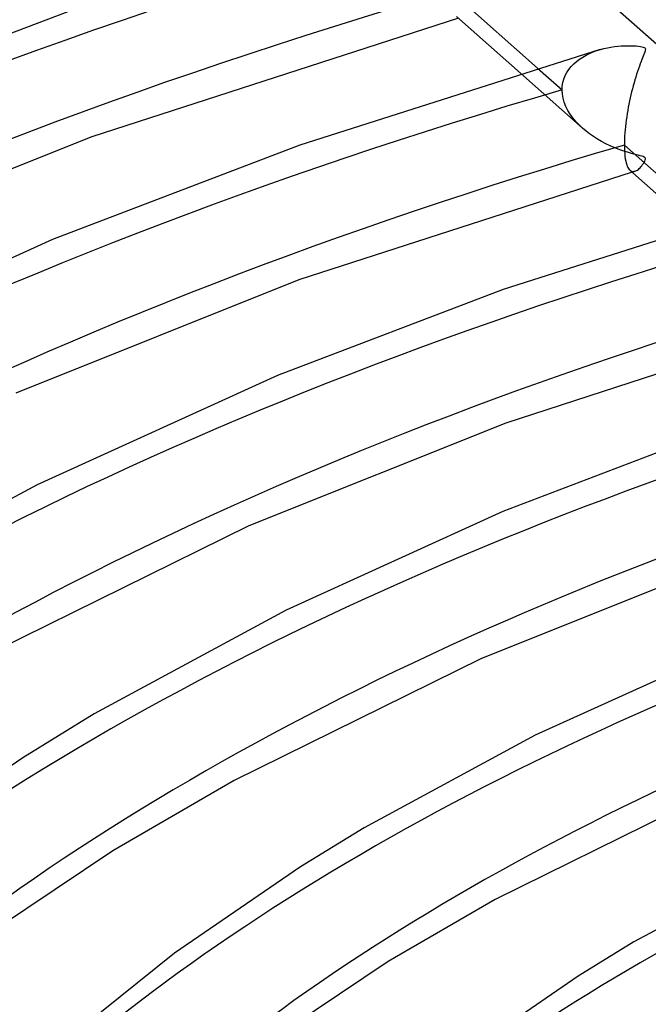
# Model space of a CAD drawing. Header units: millimetres. Extents: x -866 to 866, y -967 to 997.
# Tile 39 of 74: x -200 to -150, y 726 to 804. Entities that reach past the tile are written whole.
import ezdxf

# ---------------------------------------------------------------- set-up
doc = ezdxf.new("R2010")
doc.units = ezdxf.units.MM
doc.layers.add('HIDDEN', color=7, linetype='Continuous')
doc.layers.add('THICK', color=7, linetype='Continuous')

msp = doc.modelspace()

# ---------------------------------------------------------------- linework, layer by layer
at = {"layer": 'HIDDEN'}
for p, q in [((-148.327, 800.512), (-157.088, 808.286)), ((-155.419, 800.645), (-155.157, 800.794)), ((-155.157, 800.794), (-154.884, 800.928)), ((-154.884, 800.928), (-154.601, 801.048)), ((-154.601, 801.048), (-154.311, 801.153)), ((-154.311, 801.153), (-154.016, 801.245)), ((-156.322, 799.899), (-156.121, 800.108)), ((-156.121, 800.108), (-155.903, 800.302)), ((-155.903, 800.302), (-155.668, 800.481)), ((-155.668, 800.481), (-155.419, 800.645)), ((-160.319, 799.375), (-155.424, 795.032)), ((-158.982, 799.781), (-157.039, 798.057)), ((-156.793, 799.181), (-156.659, 799.435)), ((-156.659, 799.435), (-156.502, 799.674)), ((-156.502, 799.674), (-156.322, 799.899)), ((-157.023, 798.352), (-156.976, 798.638)), ((-156.976, 798.638), (-156.899, 798.914)), ((-156.899, 798.914), (-156.793, 799.181)), ((-157.039, 798.057), (-157.023, 798.352)), ((-157.02, 797.731), (-157.039, 798.057)), ((-156.964, 797.403), (-157.02, 797.731)), ((-156.871, 797.077), (-156.964, 797.403)), ((-156.745, 796.755), (-156.871, 797.077)), ((-156.587, 796.441), (-156.745, 796.755)), ((-156.402, 796.137), (-156.587, 796.441)), ((-156.191, 795.844), (-156.402, 796.137)), ((-155.957, 795.563), (-156.191, 795.844)), ((-155.701, 795.292), (-155.957, 795.563)), ((-155.422, 795.03), (-155.701, 795.292)), ((-155.155, 794.805), (-155.422, 795.03)), ((-154.872, 794.588), (-155.155, 794.805)), ((-154.572, 794.379), (-154.872, 794.588)), ((-154.256, 794.179), (-154.572, 794.379)), ((-153.926, 793.989), (-154.256, 794.179)), ((-153.591, 793.814), (-153.926, 793.989)), ((-153.263, 793.657), (-153.591, 793.814)), ((-152.944, 793.518), (-153.263, 793.657)), ((-152.637, 793.396), (-152.944, 793.518)), ((-152.345, 793.29), (-152.637, 793.396)), ((-152.07, 793.197), (-152.345, 793.29)), ((-151.817, 793.118), (-152.07, 793.197)), ((-151.586, 793.052), (-151.817, 793.118)), ((-151.382, 792.996), (-151.586, 793.052)), ((-151.205, 792.95), (-151.382, 792.996)), ((-151.041, 792.908), (-151.205, 792.95)), ((-150.89, 792.869), (-151.041, 792.908)), ((-150.761, 792.832), (-150.89, 792.869)), ((-150.659, 792.799), (-150.761, 792.832)), ((-150.698, 792.168), (-150.634, 792.263)), ((-150.586, 792.767), (-150.659, 792.799)), ((-150.634, 792.263), (-150.576, 792.36)), ((-150.534, 792.734), (-150.586, 792.767)), ((-150.576, 792.36), (-150.529, 792.451)), ((-150.501, 792.697), (-150.534, 792.734)), ((-150.529, 792.451), (-150.497, 792.533)), ((-150.483, 792.654), (-150.501, 792.697)), ((-150.497, 792.533), (-150.482, 792.601)), ((-150.482, 792.601), (-150.483, 792.654)), ((-151.69, 791.719), (-151.631, 791.675)), ((-151.631, 791.675), (-151.569, 791.644)), ((-151.569, 791.644), (-151.505, 791.626)), ((-151.494, 791.586), (-151.529, 791.576)), ((-151.505, 791.626), (-151.44, 791.62)), ((-151.458, 791.596), (-151.494, 791.586)), ((-151.422, 791.607), (-151.458, 791.596)), ((-151.44, 791.62), (-151.373, 791.625)), ((-151.386, 791.617), (-151.422, 791.607)), ((-151.35, 791.627), (-151.386, 791.617)), ((-151.373, 791.625), (-151.305, 791.641)), ((-151.315, 791.638), (-151.35, 791.627)), ((-151.305, 791.641), (-151.239, 791.665)), ((-151.239, 791.665), (-151.173, 791.699)), ((-151.173, 791.699), (-151.105, 791.742)), ((-151.105, 791.742), (-151.037, 791.794)), ((-151.037, 791.794), (-150.969, 791.853)), ((-150.969, 791.853), (-150.901, 791.921)), ((-150.901, 791.921), (-150.833, 791.996)), ((-150.833, 791.996), (-150.765, 792.078)), ((-150.765, 792.078), (-150.698, 792.168))]:
    msp.add_line(p, q, dxfattribs=at)
for centre, major_axis, start_param, end_param in [((0, 663.808), (-606.5, 0), -3.141592, -0.523599), ((0, 663.808), (-556.5, 0), -3.141592, -0.523599), ((0, 663.8), (394.54, 0), 2.096596, 2.617994), ((0, 663.8), (366.715, 0), 2.097558, 2.617994), ((0, 663.8), (338.89, 0), 2.098678, 2.617994), ((0, 663.8), (311.065, 0), 2.099998, 2.617994), ((0, 663.8), (283.24, 0), 2.101577, 2.617994), ((0, 663.8), (255.415, 0), 2.1035, 2.617994), ((0, 663.8), (227.59, 0), 2.105894, 2.617994), ((0, 663.8), (199.765, 0), 2.108955, 2.617994)]:
    msp.add_ellipse(centre, major_axis=major_axis, ratio=0.5, start_param=start_param, end_param=end_param, dxfattribs=at)
at = {"layer": 'THICK'}
for p, q in [((-165.801, 805.831), (-158.982, 799.781)), ((-193.678, 805.087), (-214.908, 796.98)), ((-165.189, 803.697), (-194.054, 794.358)), ((-165.357, 803.846), (-160.319, 799.375)), ((-154.031, 801.241), (-177.676, 793.706)), ((-154.016, 801.245), (-153.742, 801.317)), ((-153.742, 801.317), (-153.468, 801.378)), ((-153.468, 801.378), (-153.195, 801.428)), ((-153.195, 801.428), (-152.924, 801.468)), ((-152.924, 801.468), (-152.655, 801.499)), ((-152.655, 801.499), (-152.39, 801.521)), ((-152.39, 801.521), (-152.131, 801.535)), ((-152.131, 801.535), (-151.877, 801.54)), ((-151.877, 801.54), (-151.634, 801.539)), ((-151.634, 801.539), (-151.409, 801.531)), ((-151.409, 801.531), (-151.206, 801.519)), ((-151.206, 801.519), (-151.03, 801.502)), ((-151.03, 801.502), (-150.879, 801.483)), ((-150.879, 801.483), (-150.755, 801.46)), ((-150.755, 801.46), (-150.656, 801.435)), ((-150.656, 801.435), (-150.583, 801.407)), ((-150.607, 800.84), (-150.653, 800.725)), ((-150.568, 800.94), (-150.607, 800.84)), ((-150.583, 801.407), (-150.532, 801.375)), ((-150.536, 801.026), (-150.568, 800.94)), ((-150.511, 801.103), (-150.536, 801.026)), ((-150.532, 801.375), (-150.501, 801.338)), ((-150.491, 801.176), (-150.511, 801.103)), ((-150.501, 801.338), (-150.484, 801.295)), ((-150.481, 801.241), (-150.491, 801.176)), ((-150.484, 801.295), (-150.481, 801.241)), ((-150.888, 800.118), (-150.958, 799.928)), ((-150.823, 800.292), (-150.888, 800.118)), ((-150.761, 800.451), (-150.823, 800.292)), ((-150.704, 800.595), (-150.761, 800.451)), ((-150.653, 800.725), (-150.704, 800.595)), ((-151.174, 799.29), (-151.244, 799.067)), ((-151.103, 799.509), (-151.174, 799.29)), ((-151.03, 799.724), (-151.103, 799.509)), ((-150.958, 799.928), (-151.03, 799.724)), ((-151.378, 798.611), (-151.442, 798.379)), ((-151.312, 798.84), (-151.378, 798.611)), ((-151.244, 799.067), (-151.312, 798.84)), ((-151.564, 797.908), (-151.621, 797.669)), ((-151.504, 798.144), (-151.564, 797.908)), ((-151.442, 798.379), (-151.504, 798.144)), ((-151.779, 796.942), (-151.827, 796.693)), ((-151.728, 797.187), (-151.779, 796.942)), ((-151.676, 797.429), (-151.728, 797.187)), ((-151.621, 797.669), (-151.676, 797.429)), ((-151.915, 796.189), (-151.955, 795.933)), ((-151.872, 796.442), (-151.915, 796.189)), ((-151.827, 796.693), (-151.872, 796.442)), ((-152.025, 795.419), (-152.054, 795.164)), ((-151.992, 795.676), (-152.025, 795.419)), ((-151.955, 795.933), (-151.992, 795.676)), ((-152.101, 794.66), (-152.118, 794.413)), ((-152.08, 794.91), (-152.101, 794.66)), ((-152.054, 795.164), (-152.08, 794.91)), ((-194.054, 794.358), (-218.4, 784.626)), ((-152.137, 793.936), (-152.139, 793.709)), ((-152.13, 794.172), (-152.137, 793.936)), ((-152.118, 794.413), (-152.13, 794.172)), ((-177.676, 793.706), (-197.172, 786.26)), ((-152.139, 793.709), (-152.136, 793.463)), ((-152.139, 793.709), (-145.317, 787.655)), ((-152.136, 793.463), (-152.127, 793.23)), ((-152.127, 793.23), (-152.111, 793.011)), ((-152.111, 793.011), (-152.09, 792.807)), ((-152.09, 792.807), (-152.063, 792.62)), ((-152.063, 792.62), (-152.031, 792.45)), ((-152.031, 792.45), (-151.994, 792.298)), ((-151.994, 792.298), (-151.952, 792.162)), ((-151.529, 791.576), (-177.757, 783.081)), ((-151.952, 792.162), (-151.906, 792.042)), ((-151.906, 792.042), (-151.857, 791.938)), ((-151.857, 791.938), (-151.804, 791.85)), ((-151.804, 791.85), (-151.749, 791.777)), ((-151.749, 791.777), (-151.69, 791.719)), ((-151.697, 791.724), (-146.652, 787.248)), ((-140.372, 789.119), (-161.674, 782.324)), ((-197.172, 786.26), (-217.987, 776.812)), ((-177.757, 783.081), (-200.059, 774.165)), ((-161.674, 782.324), (-179.436, 775.54)), ((-137.869, 779.454), (-161.46, 771.805)), ((-179.436, 775.54), (-198.382, 766.94)), ((-161.46, 771.805), (-181.717, 763.704)), ((-145.672, 770.942), (-161.699, 764.82)), ((-198.382, 766.94), (-215.137, 757.853)), ((-161.699, 764.82), (-178.777, 757.067)), ((-181.717, 763.704), (-203.437, 752.985)), ((-145.164, 760.528), (-163.376, 753.243)), ((-178.777, 757.067), (-193.884, 748.873)), ((-143.964, 754.1), (-159.172, 747.194)), ((-163.376, 753.243), (-182.872, 743.619)), ((-193.884, 748.873), (-199.504, 745.425)), ((-159.172, 747.194), (-172.632, 739.893)), ((-199.504, 745.425), (-210.625, 737.796)), ((-182.872, 743.619), (-192.413, 738.094)), ((-145.035, 742.782), (-162.307, 734.253)), ((-172.632, 739.893), (-177.634, 736.824)), ((-192.413, 738.094), (-202.951, 731.032)), ((-139.568, 737.321), (-151.379, 730.913)), ((-177.634, 736.824), (-187.552, 730.019)), ((-162.307, 734.253), (-170.746, 729.365)), ((-151.379, 730.913), (-155.765, 728.222)), ((-187.552, 730.019), (-196.044, 723.222)), ((-170.746, 729.365), (-180.079, 723.111)), ((-155.765, 728.222), (-164.48, 722.243))]:
    msp.add_line(p, q, dxfattribs=at)
for centre, major_axis, start_param, end_param in [((0, 668.139), (606.5, 0), 0, 2.617994), ((0, 668.139), (-551.5, 0), -3.141592, -0.523599), ((0, 663.8), (-384.56, 0), -1.044667, -0.523599), ((0, 663.8), (-356.735, 0), -1.043653, -0.523599), ((0, 663.8), (-328.91, 0), -1.042467, -0.523599), ((0, 663.8), (-301.085, 0), -1.041062, -0.523599), ((0, 663.8), (-273.26, 0), -1.039371, -0.523599), ((0, 663.8), (-245.435, 0), -1.037296, -0.523599), ((0, 663.8), (-217.61, 0), -1.034691, -0.523599), ((0, 663.8), (-189.785, 0), -1.031321, -0.523599)]:
    msp.add_ellipse(centre, major_axis=major_axis, ratio=0.5, start_param=start_param, end_param=end_param, dxfattribs=at)

doc.saveas('drawing.dxf')
